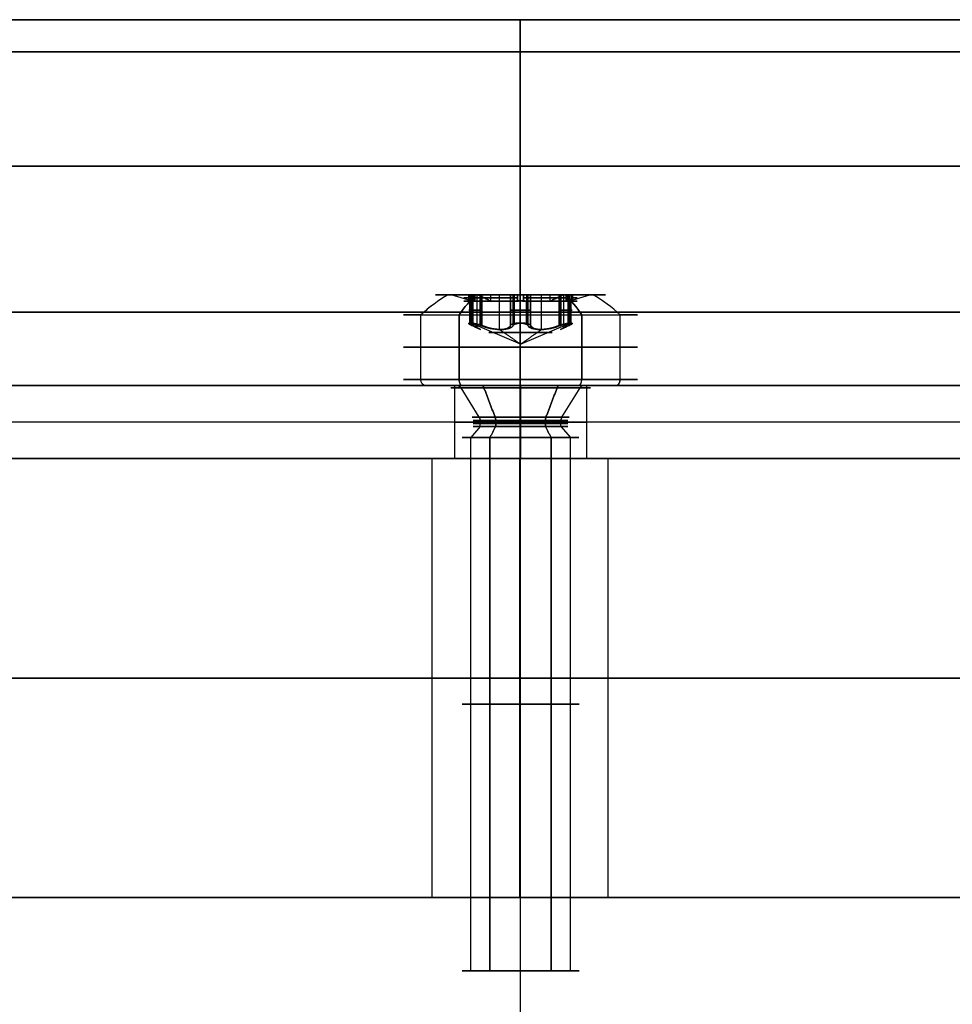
# Model space of a CAD drawing. Header units: millimetres. Extents: x -273 to 273, y -334 to 261.
# Tile 243 of 256: x -17 to 15, y 223 to 256. Entities that reach past the tile are written whole.
import ezdxf

# ---------------------------------------------------------------- set-up
doc = ezdxf.new("R2010")
doc.units = ezdxf.units.MM
doc.layers.add('Livello 01', color=7, linetype='Continuous')

# ---------------------------------------------------------------- blocks, each defined once
blk = doc.blocks.new('MCP032P04GRZ_A')
at = {"layer": 'Livello 01', "color": 254, "true_color": 0xcad1ee}
for p, q in [((-100.249, 146.212, 1.25), (38.151, 146.212, 1.25)), ((-31.049, 144.039, 2.5), (-31.049, 146.212, 2.5)), ((-31.049, 144.039), (-31.049, 146.212)), ((-31.049, 146.212), (-31.049, 146.212, 2.5)), ((-31.063, 144.039, 2.5), (-31.063, 144.039)), ((-31.063, 139.539, 2.5), (-31.063, 139.539)), ((-31.049, -96.998, 2.5), (-31.049, 139.539, 2.5)), ((-31.049, -96.998), (-31.049, 139.539)), ((48.151, 21.212, 2.5), (-110.249, 21.212, 2.5)), ((48.151, 21.212), (-110.249, 21.212)), ((-31.063, -96.998, 2.5), (-31.063, -96.998)), ((-31.063, -101.498, 2.5), (-31.063, -101.498)), ((-31.049, -103.788, 2.5), (-31.049, -101.498, 2.5)), ((-31.049, -103.788), (-31.049, -101.498)), ((-100.249, -103.788, 1.25), (38.151, -103.788, 1.25)), ((-31.049, -103.788), (-31.049, -103.788, 2.5))]:
    blk.add_line(p, q, dxfattribs=at)
for centre, start, end in [((-31.063, 141.789, 2.5), 0, 180), ((-31.063, 141.789), 0, 180), ((-31.063, 141.789), 180, 0), ((-31.063, -99.248, 2.5), 0, 180), ((-31.063, -99.248), 0, 180), ((-31.063, -99.248), 180, 0)]:
    blk.add_arc(centre, 2.25, start, end, dxfattribs=at)
at = {"layer": 'Livello 01', "color": 254, "true_color": 0xcad1ee, "extrusion": (0, 0, -1)}
for centre, start, end in [((31.063, 141.789, -1.25), 0, 180), ((31.063, 141.789, -2.5), 180, 0), ((31.063, 141.789, -1.25), 180, 0), ((31.063, -99.248, -1.25), 0, 180), ((31.063, -99.248, -2.5), 180, 0), ((31.063, -99.248, -1.25), 180, 0)]:
    blk.add_arc(centre, 2.25, start, end, dxfattribs=at)
at = {"layer": 'Livello 01', "color": 254, "true_color": 0xcad1ee}
for points in [[(-100.249, 146.212, 2.5), (38.151, 146.212, 2.5)], [(-100.249, 146.212), (38.151, 146.212)], [(-33.313, 141.789, 2.5), (-33.313, 141.789)], [(-28.813, 141.789), (-28.813, 141.789, 2.5)], [(-33.313, -99.248, 2.5), (-33.313, -99.248)], [(-28.813, -99.248), (-28.813, -99.248, 2.5)], [(38.151, -103.788, 2.5), (-100.249, -103.788, 2.5)], [(38.151, -103.788), (-100.249, -103.788)]]:
    blk.add_open_spline(points, degree=1, dxfattribs=at)
blk = doc.blocks.new('VTM04X20BTIN0')
at = {"layer": 'Livello 01', "color": 254, "true_color": 0xcad1ee}
for p, q in [((0, 4, 0.2), (0, 4, 2.41)), ((0, 2.55), (0, 3.8)), ((0, 2.787, 3.1), (0, 2.908, 3.1)), ((0, 1.975, 2.891), (0, 2.787, 3.1)), ((0, 1.66, -1.082), (0, 2.388, -0.082)), ((-0.875, 1.101, 3.1), (-0.875, 1.726, 3.1)), ((0, 1.621, -1.4), (0, 2, -1.779)), ((0, 2, -20), (0, 2, -1.779)), ((0, -2, -20), (0, 2, -20)), ((0, 1.975, 2.131), (0, 1.975, 2.891)), ((0, 0, 1.412), (0, 1.975, 2.131)), ((0.875, 1.101, 3.1), (0.875, 1.726, 3.1)), ((-1.268, 1.463, 3.1), (-0.396, 1.463, 3.1)), ((0, 1.621, -1.4), (0, 1.621, -1.2)), ((0.396, 1.463, 3.1), (1.268, 1.463, 3.1)), ((-1.451, 1.137, 2.083), (-1.451, 1.137, 3.1)), ((-1.082, 1.074, 1.967), (-1.082, 1.074, 3.1)), ((1.082, 1.074, 1.967), (1.082, 1.074, 3.1)), ((1.451, 1.137, 2.083), (1.451, 1.137, 3.1)), ((-1.752, -0.823, 3.1), (-1.752, 0.823, 3.1)), ((-1.751, 0.837, 2.118), (-1.751, 0.837, 2.882)), ((1.751, 0.837, 2.118), (1.751, 0.837, 2.882)), ((1.65, -0.613, 3.1), (1.65, 0.613, 3.1)), ((-2, 0, -20), (2, 0, -20)), ((0, 0, 1.412), (0, -1.975, 2.131)), ((2.55, 0), (3.8, 0)), ((2.787, 0, 3.1), (2.908, 0, 3.1)), ((-3.8, 0), (-2.55, 0)), ((-2.908, 0, 3.1), (-2.787, 0, 3.1)), ((-1.936, 0, 2.881), (-1.936, 0, 3.1)), ((-1.936, 0, 3.1), (-1.364, 0, 3.1)), ((1.364, 0, 3.1), (1.935, 0, 3.1)), ((-1.751, -0.838, 2.118), (-1.751, -0.838, 2.882)), ((1.751, -0.838, 2.118), (1.751, -0.838, 2.882)), ((-1.451, -1.138, 2.083), (-1.451, -1.138, 3.1)), ((-1.082, -1.074, 1.967), (-1.082, -1.074, 3.1)), ((-0.875, -1.726, 3.1), (-0.875, -1.101, 3.1)), ((0.875, -1.726, 3.1), (0.875, -1.101, 3.1)), ((1.082, -1.074, 1.967), (1.082, -1.074, 3.1)), ((1.451, -1.138, 2.083), (1.451, -1.138, 3.1)), ((-1.268, -1.463, 3.1), (-0.396, -1.463, 3.1)), ((0, -1.621, -1.4), (0, -2, -1.779)), ((0, -1.621, -1.4), (0, -1.621, -1.2)), ((0, -1.66, -1.082), (0, -2.388, -0.082)), ((0.396, -1.463, 3.1), (1.268, -1.463, 3.1)), ((0, -1.975, 2.891), (0, -2.787, 3.1)), ((0, -1.975, 2.131), (0, -1.975, 2.891)), ((0, -2, -20), (0, -2, -1.779)), ((0, -3.8), (0, -2.55)), ((0, -2.908, 3.1), (0, -2.787, 3.1)), ((0, -4, 0.2), (0, -4, 2.41))]:
    blk.add_line(p, q, dxfattribs=at)
for centre, radius, start, end in [((0, 0, 0.2), 4, 0, 180), ((0, 0, 2.41), 4, 90, 180), ((0, 0, 1.305), 4, 0, 180), ((0, 0), 3.8, 0, 180), ((0, 0), 2.55, 0, 180), ((0, 0, -1.779), 2, 0, 180), ((0, 0, -20), 2, 0, 180), ((0, 0, -10.889), 2, 0, 180), ((0, 0, 2.881), 1.935, 94.7362, 145.2638), ((0, 0, 2.991), 1.936, 94.7362, 145.2638), ((-1.082, 1.874, 2.504), 0.8, 250.4154, 349.5846), ((0, 1.675, 2.575), 0.3, 10.4154, 169.5846), ((0, 0, 2.881), 1.935, 34.7362, 85.2638), ((0, 0, 2.991), 1.936, 34.7362, 85.2638), ((1.082, 1.874, 2.504), 0.8, 190.4154, 289.5846), ((0, 0, -1.082), 1.66, 0, 180), ((0, 0, -1.4), 1.621, 0, 180), ((0, 0, -1.3), 1.621, 0, 180), ((0, 0, -1.2), 1.621, 0, 180), ((-1.451, 0.837, 2.575), 0.3, 70.4154, 229.5846), ((0, 0, 1.808), 1.086, 0, 180), ((1.451, 0.837, 2.575), 0.3, 310.4154, 109.5846), ((0, 0, 2.881), 1.935, 154.7362, 180), ((0, 0, 2.991), 1.936, 154.7362, 205.2638), ((0, 0, 2.881), 1.935, 360, 25.2638), ((0, 0, 2.991), 1.936, 0, 25.2638), ((-2.164, 0, 2.504), 0.8, 0, 49.5846), ((2.164, 0, 2.504), 0.8, 130.4154, 180), ((0, 0, 0.2), 4, 180, 0), ((0, 0, 1.305), 4, 180, 0), ((0, 0), 3.8, 180, 0), ((0, 0), 2.55, 180, 0), ((0, 0), 2.55, 180, 0), ((0, 0, -20), 2, 180, 0), ((0, 0, -10.889), 2, 180, 0), ((0, 0, -1.082), 1.66, 180, 0), ((0, 0, -1.3), 1.621, 180, 0), ((0, 0, 1.808), 1.086, 180, 0), ((0, 0, 2.881), 1.936, 334.7362, 0), ((0, 0, 2.991), 1.936, 334.7362, 0), ((0, 0, 2.41), 4, 180, 270), ((0, 0, 2.881), 1.935, 180, 205.2638), ((-2.164, 0, 2.504), 0.8, 310.4154, 0), ((2.164, 0, 2.504), 0.8, 180, 229.5846), ((-1.451, -0.838, 2.575), 0.3, 130.4154, 289.5846), ((1.451, -0.838, 2.575), 0.3, 250.4154, 49.5846), ((0, 0, 2.881), 1.936, 214.7362, 265.2638), ((0, 0, 2.991), 1.936, 214.7362, 265.2638), ((-1.082, -1.874, 2.504), 0.8, 10.4154, 109.5846), ((0, 0, 2.881), 1.936, 274.7362, 325.2638), ((0, 0, 2.991), 1.936, 274.7362, 325.2638), ((1.082, -1.874, 2.504), 0.8, 70.4154, 169.5846), ((0, -1.675, 2.575), 0.3, 190.4154, 349.5846)]:
    blk.add_arc(centre, radius, start, end, dxfattribs=at)
at = {"layer": 'Livello 01', "color": 254, "true_color": 0xcad1ee, "extrusion": (-1, 0, 0)}
for centre, radius, start, end in [((0, -2.713), 6.5, 116.5761, 127.9799), ((0, -2.713), 6.5, 116.5761, 127.9799), ((0, -2.713), 6.5, 123.4184, 127.9799), ((1.821, -1.2), 0.2, 143.9126, 180), ((2.55, -0.2), 0.2, 90, 143.9126), ((0, -2.713), 6.5, 52.0201, 63.4239), ((0, -2.713), 6.5, 52.0201, 63.4239), ((3.8, 0.2), 0.2, 270, 0)]:
    blk.add_arc(centre, radius, start, end, dxfattribs=at)
at = {"layer": 'Livello 01', "color": 254, "true_color": 0xcad1ee, "extrusion": (0, 0, -1)}
for centre, radius, start, end in [((0, 0, -2.41), 4, 90, 180), ((0, 0, -3.1), 2.908, 270, 90), ((0, 0, -3.1), 2.787, 360, 180), ((0, 0, -3.1), 2.908, 90, 270), ((0, 0), 2.55, 360, 180), ((0, 0, 0.082), 2.388, 360, 180), ((0, 0, -3.1), 1.935, 34.7362, 85.2638), ((1.082, 1.874, -3.1), 0.8, 190.4154, 289.5846), ((0, 1.675, -3.1), 0.3, 10.4154, 57.8119), ((0, 1.675, -3.1), 0.3, 122.1881, 169.5846), ((0, 0, -3.1), 1.935, 94.7362, 145.2638), ((-1.082, 1.874, -3.1), 0.8, 250.4154, 349.5846), ((0, 0, 1.2), 1.621, 360, 180), ((1.451, 0.837, -3.1), 0.3, 62.1881, 109.5846), ((-1.451, 0.837, -3.1), 0.3, 70.4154, 117.8119), ((0, 0, -3.1), 1.935, 334.7362, 25.2638), ((1.451, 0.837, -3.1), 0.3, 310.4154, 357.8119), ((-1.451, 0.837, -3.1), 0.3, 182.1881, 229.5846), ((0, 0, -3.1), 1.935, 154.7362, 180), ((2.164, 0, -3.1), 0.8, 130.4154, 180), ((-2.164, 0, -3.1), 0.8, 360, 49.5846), ((0, 0, -3.1), 2.787, 180, 360), ((0, 0, 0.082), 2.388, 180, 360), ((0, 0, 1.779), 2, 180, 360), ((0, 0, 1.2), 1.621, 180, 360), ((0, 0, 1.4), 1.621, 180, 360), ((0, 0, -2.41), 4, 180, 270), ((0, 0, -3.1), 1.936, 180, 205.2638), ((2.164, 0, -3.1), 0.8, 180, 229.5846), ((-2.164, 0, -3.1), 0.8, 310.4154, 0), ((1.451, -0.838, -3.1), 0.3, 2.1881, 49.5846), ((-1.451, -0.838, -3.1), 0.3, 130.4154, 177.8119), ((1.451, -0.838, -3.1), 0.3, 250.4154, 297.8119), ((0, 0, -3.1), 1.936, 274.7362, 325.2638), ((1.082, -1.874, -3.1), 0.8, 70.4154, 169.5846), ((0, 0, -3.1), 1.936, 214.7362, 265.2638), ((-1.082, -1.874, -3.1), 0.8, 10.4154, 109.5846), ((-1.451, -0.838, -3.1), 0.3, 242.1881, 289.5846), ((0, -1.675, -3.1), 0.3, 302.1881, 349.5846), ((0, -1.675, -3.1), 0.3, 190.4154, 237.8119)]:
    blk.add_arc(centre, radius, start, end, dxfattribs=at)
at = {"layer": 'Livello 01', "color": 254, "true_color": 0xcad1ee, "extrusion": (1, 0, 0)}
for centre, start, end in [((3.8, 0.2), 270, 0), ((2.55, -0.2), 90, 143.9126), ((1.821, -1.2), 143.9126, 180)]:
    blk.add_arc(centre, 0.2, start, end, dxfattribs=at)
at = {"layer": 'Livello 01', "color": 254, "true_color": 0xcad1ee, "extrusion": (0, -1, 0)}
for centre, radius, start, end in [((0, -2.713), 6.5, 116.5761, 127.9799), ((1.821, -1.2), 0.2, 143.9126, 180), ((2.55, -0.2), 0.2, 90, 143.9126), ((0, -2.713), 6.5, 52.0201, 63.4239), ((3.8, 0.2), 0.2, 270, 360), ((-2.55, -0.2), 0.2, 36.0874, 90), ((-1.821, -1.2), 0.2, 0, 36.0874)]:
    blk.add_arc(centre, radius, start, end, dxfattribs=at)
at = {"layer": 'Livello 01', "color": 254, "true_color": 0xcad1ee, "extrusion": (0, 1, 0)}
blk.add_arc((3.8, 0.2), 0.2, 270, 0, dxfattribs=at)
at = {"layer": 'Livello 01', "color": 254, "true_color": 0xcad1ee}
for points, knots in [([(-1.35, 1.12, 2.051), (-1.244, 1.082, 2.012), (-1.13, 1.067, 1.977), (-0.898, 1.087, 1.924), (-0.782, 1.123, 1.908), (-0.579, 1.241, 1.909), (-0.49, 1.323, 1.925), (-0.359, 1.512, 1.977), (-0.315, 1.618, 2.012), (-0.295, 1.729, 2.051)], [-1.432609, -1.432609, -1.432609, -1.432609, -1.074457, -1.074457, -0.716305, -0.716305, -0.358152, -0.358152, 0, 0, 0, 0]), ([(0.295, 1.729, 2.051), (0.283, 1.796, 2.074), (0.247, 1.858, 2.094), (0.141, 1.949, 2.123), (0.071, 1.975, 2.131), (-0.072, 1.975, 2.131), (-0.141, 1.949, 2.123), (-0.248, 1.858, 2.094), (-0.283, 1.796, 2.074), (-0.295, 1.729, 2.051)], [0, 0, 0, 0, 0.2175552, 0.2175552, 0.4351104, 0.4351104, 0.6526656, 0.6526656, 0.8702209, 0.8702209, 0.8702209, 0.8702209]), ([(-0.16, 1.929, 2.881), (-0.112, 1.959, 2.888), (-0.056, 1.975, 2.891), (0.056, 1.975, 2.891), (0.112, 1.959, 2.888), (0.16, 1.929, 2.881)], [0, 0, 0, 0, 0.1712364, 0.1712364, 0.3424729, 0.3424729, 0.3424729, 0.3424729]), ([(0.295, 1.729, 2.051), (0.315, 1.618, 2.012), (0.359, 1.512, 1.977), (0.492, 1.321, 1.924), (0.581, 1.239, 1.908), (0.785, 1.122, 1.909), (0.901, 1.086, 1.925), (1.13, 1.067, 1.977), (1.244, 1.082, 2.012), (1.35, 1.12, 2.051)], [-1.432609, -1.432609, -1.432609, -1.432609, -1.074457, -1.074457, -0.716305, -0.716305, -0.358152, -0.358152, 0, 0, 0, 0]), ([(-1.35, 1.12, 2.051), (-1.414, 1.143, 2.074), (-1.486, 1.143, 2.094), (-1.617, 1.097, 2.123), (-1.675, 1.049, 2.131), (-1.746, 0.925, 2.131), (-1.758, 0.852, 2.123), (-1.733, 0.714, 2.094), (-1.697, 0.653, 2.074), (-1.645, 0.609, 2.051)], [0, 0, 0, 0, 0.2175552, 0.2175552, 0.4351104, 0.4351104, 0.6526656, 0.6526656, 0.8702209, 0.8702209, 0.8702209, 0.8702209]), ([(-1.75, 0.826, 2.881), (-1.753, 0.882, 2.888), (-1.739, 0.939, 2.891), (-1.683, 1.036, 2.891), (-1.64, 1.077, 2.888), (-1.591, 1.103, 2.881)], [0, 0, 0, 0, 0.1712364, 0.1712364, 0.3424729, 0.3424729, 0.3424729, 0.3424729]), ([(1.645, 0.609, 2.051), (1.697, 0.653, 2.074), (1.733, 0.715, 2.094), (1.758, 0.852, 2.123), (1.746, 0.926, 2.131), (1.674, 1.05, 2.131), (1.617, 1.097, 2.123), (1.485, 1.144, 2.094), (1.414, 1.143, 2.074), (1.35, 1.12, 2.051)], [0, 0, 0, 0, 0.2175552, 0.2175552, 0.4351104, 0.4351104, 0.6526656, 0.6526656, 0.8702209, 0.8702209, 0.8702209, 0.8702209]), ([(1.591, 1.103, 2.881), (1.64, 1.077, 2.888), (1.682, 1.036, 2.891), (1.738, 0.939, 2.891), (1.753, 0.882, 2.888), (1.75, 0.826, 2.881)], [0, 0, 0, 0, 0.1712364, 0.1712364, 0.3424729, 0.3424729, 0.3424729, 0.3424729]), ([(-1.364, 0, 1.909), (-1.364, 0.118, 1.909), (-1.391, 0.236, 1.925), (-1.489, 0.444, 1.977), (-1.559, 0.536, 2.012), (-1.645, 0.609, 2.051)], [-0.7162915, -0.7162915, -0.7162915, -0.7162915, -0.3581457, -0.3581457, 0, 0, 0, 0]), ([(1.645, 0.609, 2.051), (1.559, 0.536, 2.012), (1.489, 0.445, 1.977), (1.39, 0.235, 1.924), (1.364, 0.117, 1.909), (1.364, 0, 1.909)], [-0.7163168, -0.7163168, -0.7163168, -0.7163168, -0.3581584, -0.3581584, 0, 0, 0, 0]), ([(-1.645, -0.609, 2.051), (-1.559, -0.536, 2.012), (-1.489, -0.445, 1.977), (-1.39, -0.235, 1.924), (-1.364, -0.117, 1.909), (-1.364, 0, 1.909)], [-0.7163168, -0.7163168, -0.7163168, -0.7163168, -0.3581584, -0.3581584, 0, 0, 0, 0]), ([(1.364, 0, 1.909), (1.364, -0.118, 1.909), (1.391, -0.236, 1.925), (1.489, -0.444, 1.977), (1.559, -0.536, 2.012), (1.645, -0.609, 2.051)], [-0.7162915, -0.7162915, -0.7162915, -0.7162915, -0.3581457, -0.3581457, 0, 0, 0, 0]), ([(-1.35, -1.12, 2.051), (-1.414, -1.143, 2.074), (-1.485, -1.144, 2.094), (-1.617, -1.097, 2.123), (-1.674, -1.05, 2.131), (-1.746, -0.926, 2.131), (-1.758, -0.852, 2.123), (-1.733, -0.715, 2.094), (-1.697, -0.653, 2.074), (-1.645, -0.609, 2.051)], [-0.8702209, -0.8702209, -0.8702209, -0.8702209, -0.6526656, -0.6526656, -0.4351104, -0.4351104, -0.2175552, -0.2175552, 0, 0, 0, 0]), ([(1.645, -0.609, 2.051), (1.697, -0.653, 2.074), (1.733, -0.714, 2.094), (1.758, -0.852, 2.123), (1.746, -0.925, 2.131), (1.675, -1.049, 2.131), (1.617, -1.097, 2.123), (1.486, -1.143, 2.094), (1.414, -1.143, 2.074), (1.35, -1.12, 2.051)], [-0.8702209, -0.8702209, -0.8702209, -0.8702209, -0.6526656, -0.6526656, -0.4351104, -0.4351104, -0.2175552, -0.2175552, 0, 0, 0, 0]), ([(-1.75, -0.826, 2.881), (-1.753, -0.882, 2.888), (-1.738, -0.939, 2.891), (-1.682, -1.036, 2.891), (-1.64, -1.077, 2.888), (-1.591, -1.103, 2.881)], [-0.3424729, -0.3424729, -0.3424729, -0.3424729, -0.1712364, -0.1712364, 0, 0, 0, 0]), ([(1.591, -1.103, 2.881), (1.64, -1.077, 2.888), (1.683, -1.036, 2.891), (1.739, -0.939, 2.891), (1.753, -0.882, 2.888), (1.75, -0.826, 2.881)], [-0.3424729, -0.3424729, -0.3424729, -0.3424729, -0.1712364, -0.1712364, 0, 0, 0, 0]), ([(-0.295, -1.729, 2.051), (-0.315, -1.618, 2.012), (-0.359, -1.512, 1.977), (-0.492, -1.321, 1.924), (-0.581, -1.239, 1.908), (-0.785, -1.122, 1.909), (-0.901, -1.086, 1.925), (-1.13, -1.067, 1.977), (-1.244, -1.082, 2.012), (-1.35, -1.12, 2.051)], [-1.432609, -1.432609, -1.432609, -1.432609, -1.074457, -1.074457, -0.716305, -0.716305, -0.358152, -0.358152, 0, 0, 0, 0]), ([(1.35, -1.12, 2.051), (1.244, -1.082, 2.012), (1.13, -1.067, 1.977), (0.898, -1.087, 1.924), (0.782, -1.123, 1.908), (0.579, -1.241, 1.909), (0.49, -1.323, 1.925), (0.359, -1.512, 1.977), (0.315, -1.618, 2.012), (0.295, -1.729, 2.051)], [-1.432609, -1.432609, -1.432609, -1.432609, -1.074457, -1.074457, -0.716305, -0.716305, -0.358152, -0.358152, 0, 0, 0, 0]), ([(0.295, -1.729, 2.051), (0.283, -1.796, 2.074), (0.248, -1.858, 2.094), (0.141, -1.949, 2.123), (0.072, -1.975, 2.131), (-0.071, -1.975, 2.131), (-0.141, -1.949, 2.123), (-0.247, -1.858, 2.094), (-0.283, -1.796, 2.074), (-0.295, -1.729, 2.051)], [-0.8702209, -0.8702209, -0.8702209, -0.8702209, -0.6526656, -0.6526656, -0.4351104, -0.4351104, -0.2175552, -0.2175552, 0, 0, 0, 0]), ([(-0.16, -1.929, 2.881), (-0.112, -1.959, 2.888), (-0.056, -1.975, 2.891), (0.056, -1.975, 2.891), (0.112, -1.959, 2.888), (0.16, -1.929, 2.881)], [-0.3424729, -0.3424729, -0.3424729, -0.3424729, -0.1712364, -0.1712364, 0, 0, 0, 0])]:
    blk.add_open_spline(points, degree=3, knots=knots, dxfattribs=at)
for points in [[(-0.295, 1.729, 2.051), (-0.295, 1.729, 3.1)], [(-0.16, 1.929, 3.1), (-0.16, 1.929, 2.881)], [(0.16, 1.929, 2.881), (0.16, 1.929, 3.1)], [(0.295, 1.729, 3.1), (0.295, 1.729, 2.051)], [(-1.591, 1.103, 2.881), (-1.591, 1.103, 3.1)], [(-1.35, 1.12, 3.1), (-1.35, 1.12, 2.051)], [(1.35, 1.12, 2.051), (1.35, 1.12, 3.1)], [(1.591, 1.103, 3.1), (1.591, 1.103, 2.881)], [(-1.75, 0.826, 3.1), (-1.75, 0.826, 2.881)], [(1.75, 0.826, 2.881), (1.75, 0.826, 3.1)], [(-1.645, 0.609, 2.051), (-1.645, 0.609, 3.1)], [(1.645, 0.609, 3.1), (1.645, 0.609, 2.051)], [(0, 0, 1.412), (-1.364, 0, 1.909)], [(0, 0, 1.412), (1.364, 0, 1.909)], [(1.621, 0, -1.2), (1.621, 0, -1.4)], [(1.621, 0, -1.4), (2, 0, -1.779)], [(2.388, 0, -0.082), (1.66, 0, -1.082)], [(1.935, 0, 2.881), (1.935, 0, 3.1)], [(1.935, 0, 2.881), (2.787, 0, 3.1)], [(2, 0, -1.779), (2, 0, -20)], [(4, 0, 2.41), (4, 0, 0.2)], [(-4, 0, 0.2), (-4, 0, 2.41)], [(-2.787, 0, 3.1), (-1.936, 0, 2.881)], [(-1.66, 0, -1.082), (-2.388, 0, -0.082)], [(-2, 0, -1.779), (-1.621, 0, -1.4)], [(-2, 0, -20), (-2, 0, -1.779)], [(-1.621, 0, -1.4), (-1.621, 0, -1.2)], [(-1.364, 0, 1.909), (-1.364, 0, 3.1)], [(1.364, 0, 1.909), (1.364, 0, 3.1)], [(-1.645, -0.609, 3.1), (-1.645, -0.609, 2.051)], [(1.645, -0.609, 2.051), (1.645, -0.609, 3.1)], [(-1.75, -0.826, 2.881), (-1.75, -0.826, 3.1)], [(1.75, -0.826, 3.1), (1.75, -0.826, 2.881)], [(-1.591, -1.103, 3.1), (-1.591, -1.103, 2.881)], [(-1.35, -1.12, 2.051), (-1.35, -1.12, 3.1)], [(1.35, -1.12, 3.1), (1.35, -1.12, 2.051)], [(1.591, -1.103, 2.881), (1.591, -1.103, 3.1)], [(-0.295, -1.729, 3.1), (-0.295, -1.729, 2.051)], [(-0.16, -1.929, 2.881), (-0.16, -1.929, 3.1)], [(0.16, -1.929, 3.1), (0.16, -1.929, 2.881)], [(0.295, -1.729, 2.051), (0.295, -1.729, 3.1)]]:
    blk.add_open_spline(points, degree=1, dxfattribs=at)

msp = doc.modelspace()

# ---------------------------------------------------------------- linework, layer by layer
at = {"layer": 'Livello 01', "color": 254, "true_color": 0xcad1ee}
for p, q in [((0, 256.35, -551.65), (0, 256.35, -400.15)), ((0, 256.35, -133.15), (0, 256.35, 18.35)), ((0, 251.35, -395.15), (0, 241.35, -395.15)), ((0, 251.35, -138.15), (0, 241.35, -138.15)), ((-77.5, 246.35, -395.15), (77.5, 246.35, -395.15)), ((77.5, 246.35, -138.15), (-77.5, 246.35, -138.15)), ((-123, 241.35, -50.15), (123, 241.35, -50.15)), ((-123, 241.35, -483.15), (123, 241.35, -483.15)), ((-0.01, 226.35, -390.15), (-0.01, 241.35, -390.15)), ((-0.01, 226.35, -149.15), (-0.01, 241.35, -149.15)), ((-0.01, 226.35, -143.15), (-0.01, 241.35, -143.15)), ((-0.01, 226.35, -384.15), (-0.01, 241.35, -384.15)), ((0, 241.35, -566.65), (0, -328.65, -566.65)), ((0, 241.35, 18.35), (0, 31.35, 18.35)), ((0, 241.35, -395.15), (0, 241.35, -390.15)), ((0, 241.35, -384.15), (0, 241.35, -380.15)), ((0, 241.35, -153.15), (0, 241.35, -149.15)), ((0, 241.35, -143.15), (0, 241.35, -138.15)), ((0, 241.35, -118.65), (0, 241.35, 18.35)), ((0, 241.35, -551.65), (0, 241.35, -414.65)), ((0, 241.35, -551.65), (0, -333.65, -551.65)), ((0, 241.35, 33.35), (0, 14.35, 33.35)), ((0, 241.35, -380.15), (0, 226.35, -380.15)), ((0, 241.35, -153.15), (0, 226.35, -153.15)), ((0, 241.35, -414.65), (0, 226.35, -414.65)), ((0, 226.35, -118.65), (0, 241.35, -118.65)), ((123, 233.85, -414.65), (-123, 233.85, -414.65)), ((-123, 233.85, -118.65), (123, 233.85, -118.65)), ((67.5, 233.85, -380.15), (-67.5, 233.85, -380.15)), ((-67.5, 233.85, -153.15), (67.5, 233.85, -153.15)), ((0, 226.35, -414.65), (0, 226.35, -390.15)), ((0, 226.35, -384.15), (0, 226.35, -380.15)), ((0, 226.35, -153.15), (0, 226.35, -149.15)), ((0, 226.35, -143.15), (0, 226.35, -118.65))]:
    msp.add_line(p, q, dxfattribs=at)
at = {"layer": 'Livello 01', "color": 254, "true_color": 0xcad1ee, "extrusion": (1, 0, 0)}
for centre, start, end in [((241.35, -551.65), 270, 0), ((241.35, 18.35), 0, 90)]:
    msp.add_arc(centre, 15, start, end, dxfattribs=at)
at = {"layer": 'Livello 01', "color": 254, "true_color": 0xcad1ee, "extrusion": (0, -1, 0)}
for centre in [(-0.01, -387.15, -241.35), (-0.01, -146.15, -241.35)]:
    msp.add_arc(centre, 3, 180, 0, dxfattribs=at)
at = {"layer": 'Livello 01', "color": 254, "true_color": 0xcad1ee, "extrusion": (0, 1, 0)}
for centre, start, end in [((0.01, -146.15, 241.35), 0, 180), ((0.01, -387.15, 241.35), 0, 180), ((0.01, -387.15, 233.85), 180, 0), ((0.01, -146.15, 233.85), 180, 0), ((0.01, -146.15, 233.85), 0, 180), ((0.01, -387.15, 233.85), 0, 180), ((0.01, -387.15, 226.35), 180, 0), ((0.01, -146.15, 226.35), 180, 0), ((0.01, -146.15, 226.35), 0, 180), ((0.01, -387.15, 226.35), 0, 180)]:
    msp.add_arc(centre, 3, start, end, dxfattribs=at)
at = {"layer": 'Livello 01', "color": 254, "true_color": 0xcad1ee}
for points, degree in [([(-257.75, 256.35, -551.65), (257.75, 256.35, -551.65)], 1), ([(257.75, 256.35, 18.35), (-257.75, 256.35, 18.35)], 1), ([(-77.5, 256.35, -133.15), (-25.833, 256.35, -133.15), (25.833, 256.35, -133.15), (77.5, 256.35, -133.15)], 3), ([(77.5, 256.35, -400.15), (25.833, 256.35, -400.15), (-25.833, 256.35, -400.15), (-77.5, 256.35, -400.15)], 3), ([(77.5, 255.252, -396.248), (25.833, 255.252, -396.248), (-25.833, 255.252, -396.248), (-77.5, 255.252, -396.248)], 3), ([(-77.5, 255.252, -137.052), (-25.833, 255.252, -137.052), (25.833, 255.252, -137.052), (77.5, 255.252, -137.052)], 3), ([(-77.5, 251.35, -395.15), (-25.833, 251.35, -395.15), (25.833, 251.35, -395.15), (77.5, 251.35, -395.15)], 3), ([(77.5, 251.35, -138.15), (25.833, 251.35, -138.15), (-25.833, 251.35, -138.15), (-77.5, 251.35, -138.15)], 3), ([(257.75, 241.35, -566.65), (-257.75, 241.35, -566.65)], 1), ([(257.75, 241.35, 33.35), (-257.75, 241.35, 33.35)], 1), ([(123, 241.35, 18.35), (-123, 241.35, 18.35)], 1), ([(-123, 241.35, -118.65), (123, 241.35, -118.65)], 1), ([(123, 241.35, -414.65), (-123, 241.35, -414.65)], 1), ([(-123, 241.35, -551.65), (123, 241.35, -551.65)], 1), ([(-77.5, 241.35, -395.15), (77.5, 241.35, -395.15)], 1), ([(77.5, 241.35, -138.15), (-77.5, 241.35, -138.15)], 1), ([(67.5, 241.35, -380.15), (-67.5, 241.35, -380.15)], 1), ([(-67.5, 241.35, -153.15), (67.5, 241.35, -153.15)], 1), ([(-3.01, 226.35, -387.15), (-3.01, 241.35, -387.15)], 1), ([(-3.01, 226.35, -146.15), (-3.01, 241.35, -146.15)], 1), ([(2.99, 241.35, -387.15), (2.99, 226.35, -387.15)], 1), ([(2.99, 241.35, -146.15), (2.99, 226.35, -146.15)], 1), ([(123, 226.35, -118.65), (-123, 226.35, -118.65)], 1), ([(-123, 226.35, -414.65), (123, 226.35, -414.65)], 1), ([(67.5, 226.35, -380.15), (-67.5, 226.35, -380.15)], 1), ([(-67.5, 226.35, -153.15), (67.5, 226.35, -153.15)], 1)]:
    msp.add_open_spline(points, degree=degree, dxfattribs=at)
for points in [[(0, 251.35, -395.15), (0, 252.191, -395.15), (0, 253.032, -395.15), (0, 254.886, -395.508), (0, 255.992, -396.614), (0, 256.35, -398.468), (0, 256.35, -399.309), (0, 256.35, -400.15)], [(0, 251.35, -138.15), (0, 252.191, -138.15), (0, 253.032, -138.15), (0, 254.886, -137.792), (0, 255.992, -136.686), (0, 256.35, -134.832), (0, 256.35, -133.991), (0, 256.35, -133.15)]]:
    msp.add_open_spline(points, degree=5, knots=[0, 0, 0, 0, 0, 0, 0.5, 0.5, 1, 1, 1, 1, 1, 1], dxfattribs=at)

# ---------------------------------------------------------------- block references
at = {"layer": 'Livello 01', "extrusion": (9.32928e-17, 1, 5.51062e-16), "rotation": 301.5765243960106}
msp.add_blockref('VTM04X20BTIN0', (-0.01, -146.267, 243.85), dxfattribs=at)
at = {"layer": 'Livello 01', "extrusion": (9.32928e-17, 1, 2.80902e-16), "rotation": 238.4234756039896}
msp.add_blockref('VTM04X20BTIN0', (-0.01, -387.187, 243.85), dxfattribs=at)
at = {"layer": 'Livello 01', "extrusion": (-2.59042e-16, 1, 4.15982e-16)}
msp.add_blockref('MCP032P04GRZ_A', (31.053, -287.939, 241.35), dxfattribs=at)

doc.saveas('drawing.dxf')
